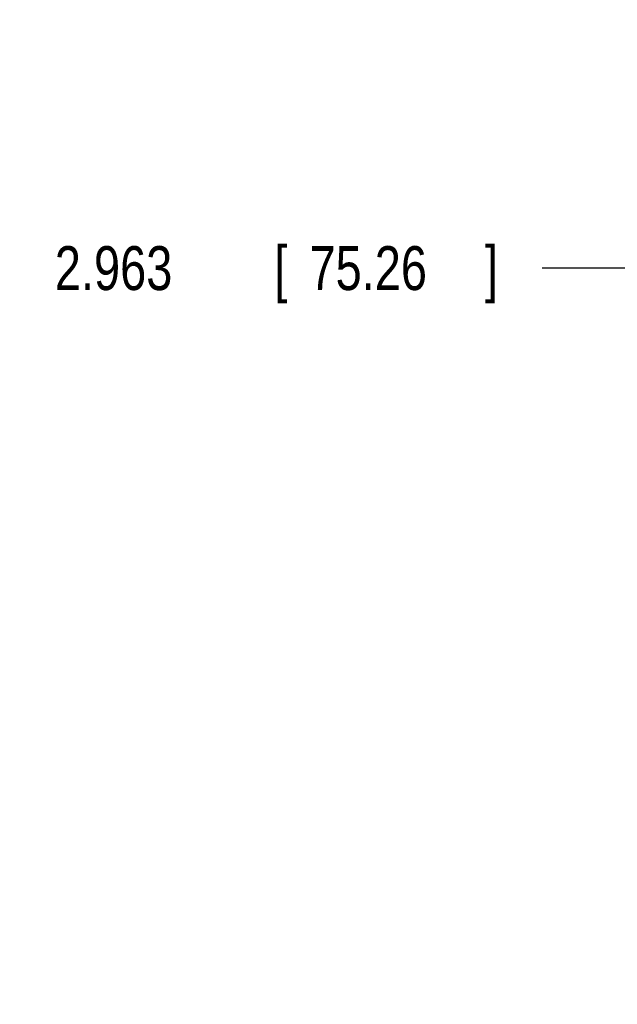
# Model space of a CAD drawing. Header units: inches. Extents: x 0 to 34, y 0 to 22.
# Tile 18 of 54: x 13.1 to 14.8, y 7.4 to 10.2. Entities that reach past the tile are written whole.
import ezdxf

# ---------------------------------------------------------------- set-up
doc = ezdxf.new("R2010")
doc.units = ezdxf.units.IN
doc.header["$LTSCALE"] = 1.87
doc.header["$MEASUREMENT"] = 0
doc.layers.get('0').update_dxf_attribs({"linetype": 'CONTINUOUS'})
doc.layers.add('DIMENSIONS', color=7, linetype='CONTINUOUS')
doc.styles.get("Standard").update_dxf_attribs({"font": 'txt', "width": 0.8})
doc.dimstyles.new('DIMSTYLE_1', dxfattribs={"dimtxt": 0.125, "dimasz": 0.18, "dimexe": 0.18, "dimexo": 0.0625, "dimgap": 0.09, "dimtad": 0, "dimtih": 1, "dimtoh": 1, "dimdec": 3, "dimlfac": 0.5, "dimzin": 4, "dimdsep": 46, "dimtxsty": 'STANDARD', "dimblk": '_FILLED', "dimblk1": '_FILLED', "dimblk2": '_FILLED', "dimcen": 0.09, "dimadec": 0, "dimazin": 0, "dimtp": 0.01, "dimtm": 0.01, "dimtfac": 1, "dimtdec": 3, "dimtofl": 0, "dimtmove": 0, "dimatfit": 3, "dimldrblk": '_FILLED', "dimfxl": 1, "dimtolj": 1, "dimtzin": 4, "dimarcsym": 0})

# ---------------------------------------------------------------- blocks, each defined once
blk = doc.blocks.new('*D5')
at = {"layer": 'DIMENSIONS', "color": 2, "linetype": 'CONTINUOUS'}
blk.add_line((15.8766, 9.5193), (14.5858, 9.5193), dxfattribs=at)
at = {"layer": 'DIMENSIONS', "color": 2, "linetype": 'CONTINUOUS', "width": 0.8}
for s, p in [('[', (13.8233, 9.4568)), (']', (14.4233, 9.4568)), ('2.963', (13.1983, 9.4568)), ('75.26', (13.9233, 9.4568))]:
    blk.add_text(s, height=0.125, dxfattribs=at).set_placement(p)
blk = doc.blocks.new('_FILLED')
at = {"color": 0, "linetype": 'BYBLOCK'}
blk.add_solid([(0, 0), (-1, 0.174), (-1, -0.174)], dxfattribs=at)
blk = doc.blocks.new('*D8')
at = {"layer": 'DIMENSIONS', "color": 2, "linetype": 'CONTINUOUS'}
blk.add_line((16.0636, 7.0193), (14.5858, 7.0193), dxfattribs=at)
at = {"layer": 'DIMENSIONS', "color": 2, "linetype": 'CONTINUOUS', "width": 0.8}
for s, p in [('[', (13.7233, 6.9568)), (']', (14.4233, 6.9568)), ('4.213', (13.0983, 6.9568)), ('107.01', (13.8233, 6.9568))]:
    blk.add_text(s, height=0.125, dxfattribs=at).set_placement(p)

msp = doc.modelspace()

# ---------------------------------------------------------------- dimensions: what is measured, and where the dimension line sits
at = {"layer": 'DIMENSIONS', "color": 2, "linetype": 'CONTINUOUS'}
for feature_location, offset, origin, picture, middle in [((16.0636, 7.0193), (-1.4778, 0), (16.1261, 15.4453), '*D8', (13.8108, 7.0193)), ((15.8766, 9.5193), (-1.2908, 0), (15.9391, 15.4453), '*D5', (13.8608, 9.5193))]:
    dim = msp.add_ordinate_dim(feature_location=feature_location, offset=offset, dtype=0, origin=origin, dimstyle='DIMSTYLE_1', dxfattribs=at)
    dim.commit()
    dim.dimension.update_dxf_attribs({"geometry": picture, "text_midpoint": middle})

doc.saveas('drawing.dxf')
